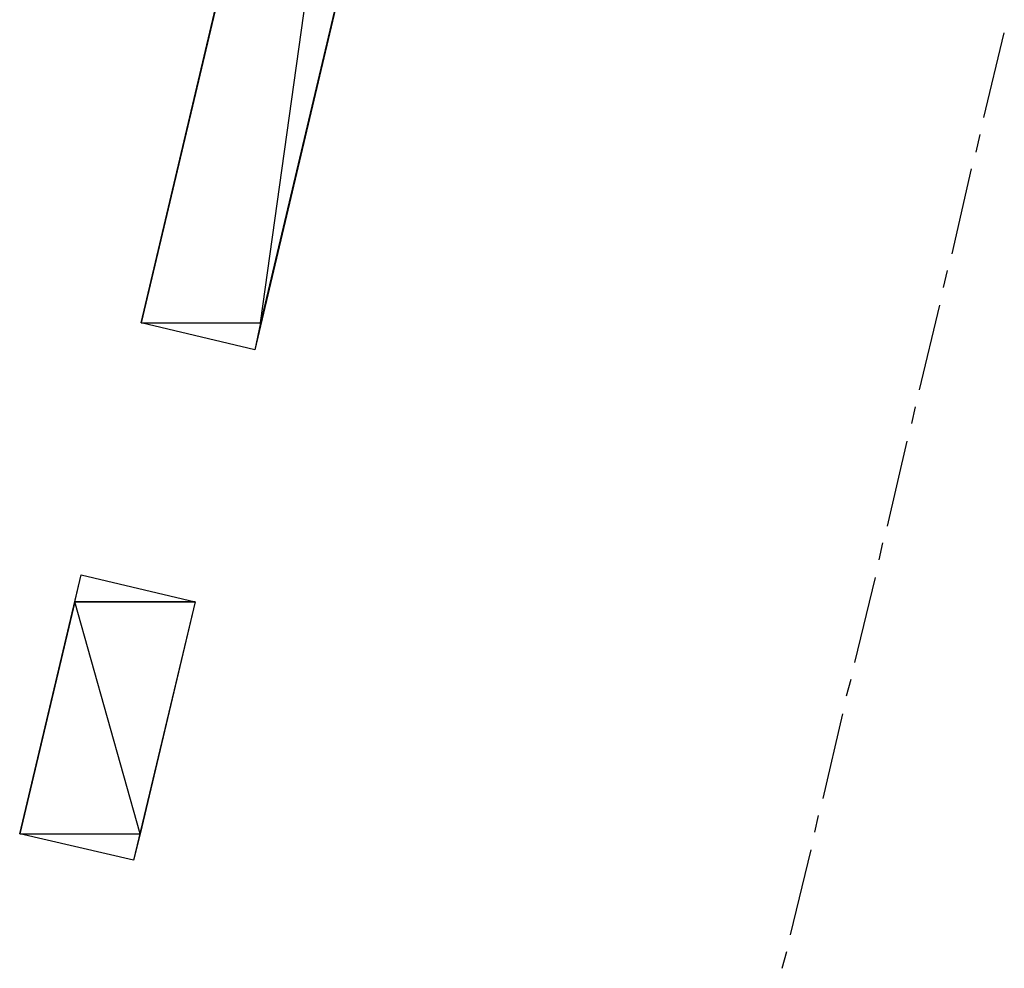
# Model space of a CAD drawing. Header units: feet. Extents: x -79 to 198, y -22 to 181.
# Tile 17 of 96: x 60 to 74, y 70 to 84. Entities that reach past the tile are written whole.
import ezdxf

# ---------------------------------------------------------------- set-up
doc = ezdxf.new("R2010")
doc.units = ezdxf.units.FT
doc.layers.add('A-LINEA', color=7, linetype='CONTINUOUS')
doc.layers.add('A-MURO-CONCRETO', color=8, linetype='CONTINUOUS')

msp = doc.modelspace()

# ---------------------------------------------------------------- linework, layer by layer
at = {"layer": 'A-LINEA'}
for p, q in [((74.0667, 82.4178), (74.36, 83.6311)), ((73.96, 81.9244), (74.0133, 82.1778)), ((73.6133, 80.4711), (73.8933, 81.6844)), ((73.4933, 79.9911), (73.5467, 80.2311)), ((73.1467, 78.5244), (73.44, 79.7378)), ((73.04, 78.0444), (73.0933, 78.2844)), ((72.6933, 76.5778), (72.9733, 77.7911)), ((72.5733, 76.0978), (72.6267, 76.3378)), ((72.2267, 74.6311), (72.52, 75.8444)), ((72.1067, 74.1511), (72.1733, 74.3911)), ((71.7733, 72.6844), (72.0533, 73.8978)), ((71.6533, 72.2044), (71.7067, 72.4444)), ((71.3067, 70.7378), (71.6, 71.9511)), ((71.1867, 70.2578), (71.2533, 70.4978))]:
    msp.add_line(p, q, dxfattribs=at)
for points in [[(67.9067, 97.1111), (63.6533, 79.0978), (62.0267, 79.4844), (66.28, 97.4978), (67.9067, 97.1111)], [(62.8, 75.4978), (61.92, 71.8044), (60.2933, 72.1778), (61.1733, 75.8844), (62.8, 75.4978)]]:
    msp.add_lwpolyline(points, dxfattribs=at)
at = {"layer": 'A-MURO-CONCRETO'}
for points in [[(66.2, 97.1111), (62.0267, 79.4844), (63.7333, 79.4844), (66.2, 97.1111)], [(66.2, 97.1111), (67.9067, 97.1111), (63.7333, 79.4844), (66.2, 97.1111), (66.2, 97.1111)], [(62.0267, 79.4844), (63.7333, 79.4844), (63.6533, 79.0978), (62.0267, 79.4844), (62.0267, 79.4844)], [(61.1733, 75.8844), (62.8, 75.4978), (61.08, 75.4978), (61.1733, 75.8844), (61.1733, 75.8844)], [(61.08, 75.4978), (60.2933, 72.1778), (62.0133, 72.1778), (61.08, 75.4978)], [(61.08, 75.4978), (62.8, 75.4978), (62.0133, 72.1778), (61.08, 75.4978), (61.08, 75.4978)], [(60.2933, 72.1778), (62.0133, 72.1778), (61.92, 71.8044), (60.2933, 72.1778), (60.2933, 72.1778)]]:
    msp.add_lwpolyline(points, dxfattribs=at)

doc.saveas('drawing.dxf')
